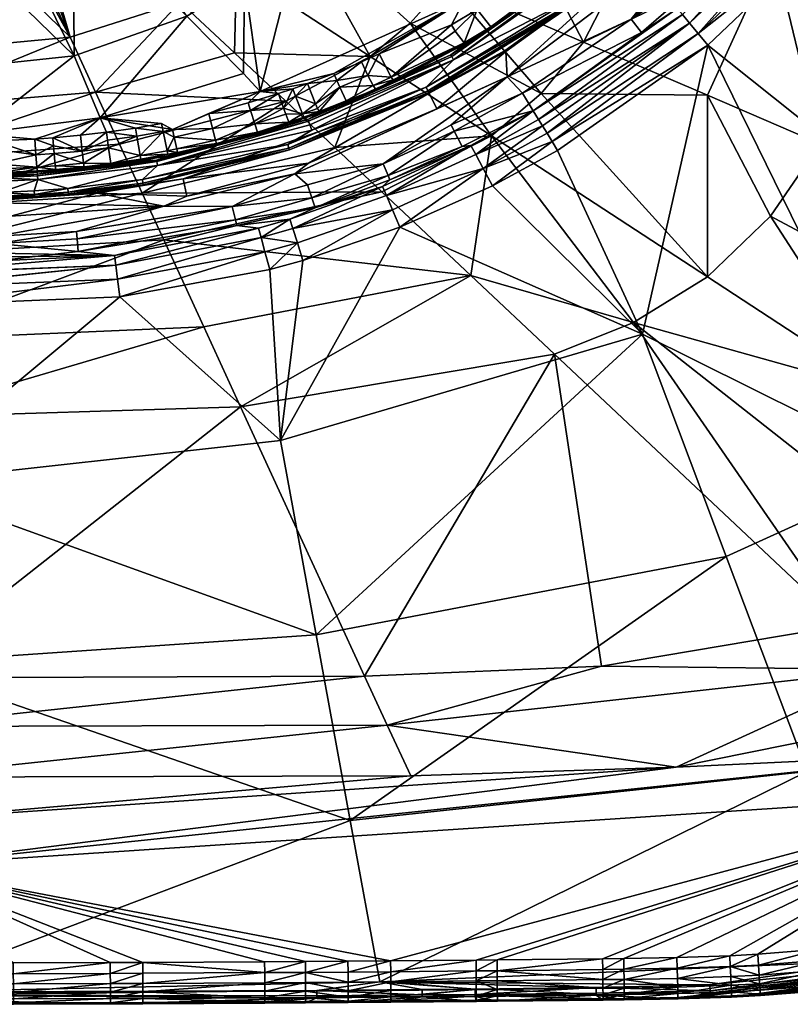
# Model space of a CAD drawing. Header units: centimetres. Extents: x -21 to 34.8, y -24.7 to 21.
# Tile 14 of 30: x 9 to 22.3, y -24.7 to -7.7. Entities that reach past the tile are written whole.
import ezdxf

# ---------------------------------------------------------------- set-up
doc = ezdxf.new("R2010")
doc.units = ezdxf.units.CM
doc.layers.get('0').update_dxf_attribs({"true_color": 0x5890e1})

msp = doc.modelspace()

# ---------------------------------------------------------------- meshes
at = {"color": 133, "true_color": 0x57e1c6}
mesh = msp.add_polyface(dxfattribs=at)
corners = [(19.914, -5.921, 26.567), (17.904, -7.376, 27.851), (18.655, -6.831, 28.004), (14.672, -4.791, 27.224), (18.702, -3.489, 28.224), (16.705, -7.392, 28.041), (16.465, -8.352, 26.572), (16.511, -8.436, 26.298), (19.974, -5.989, 26.3), (18.514, -7.403, 26.095), (17.856, -7.34, 27.97), (18.458, -6.661, 28.298), (19.831, -6.019, 30.2), (17.827, -3.415, 29.144), (17.329, -5.408, 29.13), (19.571, -7.734, 25.299), (17.434, -8.729, 25.285), (20.854, -6.137, 25.285), (19.842, -6.501, 25.66), (17.4, -8.277, 25.66), (18.57, -7.48, 25.838), (18.979, -5.735, 28.518), (17.647, -7.095, 28.19), (16.918, -7.569, 28.065), (18.75, -8.129, 30.186), (18.795, -6.397, 28.378), (19.29, -5.985, 28.507), (19.447, -6.112, 28.333), (14.472, -4.711, 28.364), (16.38, -7.111, 29.118), (18.999, -6.561, 28.084), (18.624, -6.202, 28.43), (20.785, -5.578, 25.976), (18.552, -7.455, 25.973), (19.932, -5.941, 26.427), (17.154, -7.866, 27.725), (20.741, -5.533, 26.096), (19.855, -6.517, 25.56), (19.504, -6.14, 28.214), (19.577, -5.376, 28.694)]
mesh.append_faces([[corners[k] for k in face] for face in [(0, 1, 2), (3, 4, 5), (6, 1, 0), (7, 8, 9), (10, 11, 2), (12, 13, 14), (15, 16, 17), (18, 19, 20), (4, 21, 5), (22, 10, 23), (24, 12, 14), (25, 26, 27), (28, 29, 14), (14, 29, 24), (30, 25, 27), (5, 21, 11), (25, 31, 26), (32, 20, 33), (22, 23, 5), (2, 1, 10), (34, 8, 7), (35, 10, 1), (26, 31, 21), (31, 11, 21), (33, 9, 36), (37, 19, 18), (27, 38, 30), (34, 6, 0), (26, 21, 39), (5, 11, 22), (11, 10, 22), (30, 2, 11), (30, 0, 2), (11, 25, 30), (31, 25, 11)]], dxfattribs={"color": 133})
mesh = msp.add_polyface(dxfattribs=at)
corners = [(20.402, -3.601, 30.218), (19.831, -6.019, 30.2), (22.021, -6.554, 31.51), (20.026, -5.705, 28.222), (21.877, -3.892, 26.566), (19.914, -5.921, 26.567), (20.854, -6.137, 25.285), (17.434, -8.729, 25.285), (19.855, -6.517, 25.56), (19.571, -7.734, 25.299), (21.314, -6.226, 25.299), (21.392, -6.306, 25.34), (21.514, -4.01, 29.05), (19.988, -5.706, 28.352), (19.764, -5.56, 28.645), (18.75, -8.129, 30.186), (20.883, -9.046, 31.5), (17.973, -9.461, 25.912), (20.451, -7.658, 25.85), (20.573, -7.804, 26.066), (19.974, -5.989, 26.3), (20.741, -5.533, 26.096), (18.514, -7.403, 26.095), (19.842, -6.501, 25.66), (18.57, -7.48, 25.838), (20.806, -5.599, 25.843), (21.517, -6.435, 25.493), (19.749, -7.965, 25.494), (21.979, -4.369, 25.66), (21.011, -3.659, 29.23), (19.577, -5.376, 28.694), (18.979, -5.735, 28.518), (19.541, -6.141, 28.084), (20.361, -7.551, 25.598), (20.722, -7.982, 26.236), (18.121, -9.699, 26.185), (19.504, -6.14, 28.214), (19.447, -6.112, 28.333), (19.932, -5.941, 26.427), (21.898, -3.909, 26.427), (20.785, -5.578, 25.976), (17.88, -9.312, 25.604), (19.29, -5.985, 28.507), (18.999, -6.561, 28.084), (18.552, -7.455, 25.973)]
mesh.append_faces([[corners[k] for k in face] for face in [(0, 1, 2), (3, 4, 5), (6, 7, 8), (9, 10, 11), (12, 13, 14), (15, 16, 2), (17, 18, 19), (20, 21, 22), (23, 24, 25), (26, 27, 9), (28, 23, 25), (2, 1, 15), (29, 30, 31), (10, 9, 6), (32, 3, 5), (26, 33, 27), (34, 35, 19), (13, 36, 37), (37, 14, 13), (9, 11, 26), (20, 38, 39), (40, 25, 24), (41, 33, 18), (14, 37, 42), (29, 14, 30), (28, 8, 23), (32, 5, 43), (38, 5, 4), (21, 40, 44), (42, 30, 14), (12, 3, 13), (3, 32, 13), (13, 32, 36), (32, 43, 36)]], dxfattribs={"color": 133})
mesh = msp.add_polyface(dxfattribs=at)
corners = [(22.442, -5.768, 25.849), (22.58, -5.898, 26.065), (20.573, -7.804, 26.066), (22.341, -5.674, 25.598), (22.103, -5.415, 25.299), (23, -4.702, 25.407), (21.979, -4.369, 25.66), (22.212, -4.568, 25.297), (19.855, -6.517, 25.56), (19.974, -5.989, 26.3), (21.947, -3.95, 26.3), (20.741, -5.533, 26.096), (23.849, -4.352, 26.067), (20.854, -6.137, 25.285), (22.016, -5.336, 25.285), (22.686, -4.151, 25.285), (22.824, -9.88, 32.982), (22.021, -6.554, 31.51), (20.883, -9.046, 31.5), (20.451, -7.658, 25.85), (23.949, -7.025, 32.982), (24.495, -3.896, 32.982), (22.609, -3.805, 31.545), (23.063, -4.753, 25.496), (23.603, -4.158, 25.604), (24.028, -4.49, 26.24), (20.361, -7.551, 25.598), (21.517, -6.435, 25.493), (21.392, -6.306, 25.34), (20.722, -7.982, 26.236), (23.704, -4.239, 25.848), (22.749, -6.055, 26.236), (21.314, -6.226, 25.299), (24.232, -4.646, 26.362), (22.941, -6.233, 26.352), (20.891, -8.184, 26.351)]
mesh.append_faces([[corners[k] for k in face] for face in [(0, 1, 2), (3, 4, 5), (6, 7, 8), (9, 10, 11), (0, 12, 1), (7, 13, 8), (14, 15, 5), (16, 17, 18), (2, 19, 0), (20, 21, 22), (17, 20, 22), (16, 20, 17), (3, 23, 24), (25, 1, 12), (13, 15, 14), (3, 26, 27), (28, 4, 3), (15, 13, 7), (29, 2, 1), (3, 30, 0), (3, 0, 26), (3, 27, 28), (30, 12, 0), (1, 31, 29), (25, 31, 1), (26, 0, 19), (5, 23, 3), (32, 13, 14), (4, 28, 32), (25, 33, 31), (29, 34, 35), (31, 33, 34), (29, 31, 34), (14, 5, 4), (14, 4, 32)]], dxfattribs={"color": 133})
mesh = msp.add_polyface(dxfattribs=at)
corners = [(11.914, -7.682, 27.236), (10.298, -5.19, 26.732), (12.91, -7.071, 27.229), (15.073, -8.38, 29.12), (12.733, -8.316, 28.703), (13.619, -9.15, 29.13), (12.889, -8.673, 27.612), (10.342, -8.991, 28.717), (11.801, -7.44, 28.364), (9.194, -5.614, 27.86), (9.906, -8.046, 28.364), (14.133, -9.191, 27.682), (13.996, -8.843, 27.809), (14.5, -8.792, 27.822), (10.419, -9.432, 27.649), (13.18, -8.979, 27.752), (12.974, -9.179, 27.775), (12.292, -9.361, 27.762), (14.449, -8.669, 27.831), (12.771, -6.877, 28.364), (9.802, -4.854, 27.8), (9.954, -5.739, 26.764), (9.971, -8.365, 27.252), (13.907, -9.367, 27.57), (13.789, -9.06, 27.791), (13.013, -9.309, 27.769), (13.905, -6.114, 27.226), (13.733, -5.974, 28.364), (13.496, -9.017, 27.79), (13.582, -9.266, 27.74), (13.743, -8.934, 27.798), (14.168, -9.272, 27.58), (14.55, -8.909, 27.779)]
mesh.append_faces([[corners[k] for k in face] for face in [(0, 1, 2), (3, 4, 5), (0, 2, 6), (5, 4, 7), (8, 9, 10), (11, 12, 13), (0, 6, 14), (15, 16, 17), (15, 18, 12), (19, 4, 3), (20, 8, 19), (21, 0, 22), (22, 0, 14), (8, 10, 7), (11, 23, 24), (19, 8, 4), (8, 7, 4), (24, 12, 11), (17, 16, 25), (2, 26, 15), (27, 19, 3), (28, 29, 25), (29, 24, 23), (30, 24, 29), (11, 31, 23), (31, 11, 32), (24, 30, 12), (15, 12, 30), (15, 14, 6), (2, 15, 6), (15, 30, 28), (29, 28, 30), (15, 28, 16), (25, 16, 28)]], dxfattribs={"color": 133})
mesh = msp.add_polyface(dxfattribs=at)
corners = [(8.794, -6.013, 27.892), (8.034, -6.229, 27.874), (9.906, -8.046, 28.364), (6.901, -8.693, 27.264), (9.971, -8.365, 27.252), (8.254, -9.708, 27.673), (8.145, -6.589, 26.718), (9.027, -6.43, 26.788), (8.793, -6.021, 26.469), (7.877, -6.382, 26.469), (6.901, -6.845, 26.763), (6.901, -6.504, 26.469), (7.581, -6.727, 26.724), (6.901, -8.327, 28.364), (10.419, -9.432, 27.649), (6.901, -6.483, 27.897), (7.528, -6.434, 27.896), (7.211, -6.374, 26.303), (6.901, -6.343, 26.117), (7.998, -6.226, 26.303), (6.901, -6.367, 26.303), (9.954, -5.739, 26.764), (6.901, -9.272, 28.732), (10.342, -8.991, 28.717), (7.963, -6.007, 27.737), (7.216, -6.427, 26.396), (8.013, -6.277, 26.396), (6.901, -6.42, 26.396), (9.194, -5.614, 27.86), (9.052, -5.714, 27.861), (6.901, -6.399, 26.359), (8.922, -5.942, 27.891)]
mesh.append_faces([[corners[k] for k in face] for face in [(0, 1, 2), (3, 4, 5), (4, 6, 7), (7, 6, 8), (6, 9, 8), (10, 11, 12), (1, 13, 2), (4, 14, 5), (11, 9, 12), (4, 3, 6), (10, 12, 3), (15, 13, 16), (17, 18, 19), (17, 20, 18), (21, 4, 7), (2, 22, 23), (15, 1, 24), (13, 22, 2), (9, 25, 26), (9, 26, 8), (9, 11, 25), (25, 11, 27), (12, 9, 6), (3, 12, 6), (2, 28, 29), (25, 27, 30), (26, 25, 17), (31, 2, 29), (17, 19, 26), (16, 1, 15), (16, 13, 1), (0, 2, 31)]], dxfattribs={"color": 133})
mesh.append_faces([[corners[k] for k in face] for face in [(20, 17, 25), (25, 30, 20)]], dxfattribs={"vtx2": -1, "color": 133})
mesh = msp.add_polyface(dxfattribs=at)
corners = [(13.905, -6.114, 27.226), (16.705, -7.392, 28.041), (13.18, -8.979, 27.752), (16.465, -8.352, 26.572), (14.001, -9.463, 26.573), (15.172, -8.947, 27.377), (15.436, -8.735, 27.654), (15.225, -8.332, 27.885), (16.471, -7.834, 28.002), (15.123, -8.879, 27.63), (14.662, -9.14, 27.479), (14.55, -8.909, 27.779), (16.035, -8.909, 26.093), (14.068, -9.649, 26.193), (16.511, -8.436, 26.298), (14.449, -8.669, 27.831), (14.193, -9.325, 27.457), (14.168, -9.272, 27.58), (15.764, -7.807, 29.117), (16.38, -7.111, 29.118), (13.733, -5.974, 28.364), (14.011, -9.49, 26.428), (16.479, -8.377, 26.428), (14.5, -8.792, 27.822), (13.996, -8.843, 27.809), (15.032, -8.704, 27.808), (14.922, -8.469, 27.862), (14.466, -9.946, 29.635), (15.073, -8.38, 29.12), (13.619, -9.15, 29.13), (14.034, -9.554, 26.298), (16.065, -8.969, 25.97), (13.673, -9.959, 25.969), (15.468, -8.783, 27.533), (14.133, -9.191, 27.682), (14.206, -9.346, 27.324), (15.488, -8.801, 27.401)]
mesh.append_faces([[corners[k] for k in face] for face in [(0, 1, 2), (3, 4, 5), (6, 7, 8), (9, 10, 11), (5, 4, 10), (12, 13, 14), (2, 1, 15), (16, 17, 11), (18, 19, 20), (21, 4, 22), (21, 22, 14), (15, 23, 24), (7, 6, 25), (5, 10, 9), (11, 25, 9), (23, 26, 25), (27, 28, 29), (20, 28, 18), (14, 30, 21), (12, 31, 32), (11, 10, 16), (5, 9, 33), (3, 22, 4), (25, 11, 23), (23, 11, 34), (10, 35, 16), (13, 30, 14), (9, 25, 6), (9, 6, 33), (25, 26, 7), (7, 26, 1), (5, 33, 36), (36, 3, 5), (26, 23, 15), (15, 1, 26)]], dxfattribs={"color": 133})
mesh = msp.add_polyface(dxfattribs=at)
corners = [(19.855, -6.517, 25.56), (17.434, -8.729, 25.285), (17.411, -8.294, 25.56), (16.511, -8.436, 26.298), (18.514, -7.403, 26.095), (16.035, -8.909, 26.093), (18.019, -9.014, 30.187), (18.75, -8.129, 30.186), (16.38, -7.111, 29.118), (15.488, -8.801, 27.401), (16.718, -8.154, 27.53), (16.465, -8.352, 26.572), (16.538, -7.94, 27.957), (16.693, -8.141, 27.661), (15.436, -8.735, 27.654), (17.4, -8.277, 25.66), (16.079, -8.997, 25.832), (18.57, -7.48, 25.838), (15.764, -7.807, 29.117), (16.479, -8.377, 26.428), (19.932, -5.941, 26.427), (19.571, -7.734, 25.299), (19.749, -7.965, 25.494), (17.699, -9.011, 25.299), (15.468, -8.783, 27.533), (18.552, -7.455, 25.973), (15.225, -8.332, 27.885), (16.705, -7.392, 28.041), (16.471, -7.834, 28.002), (17.856, -7.34, 27.97), (17.154, -7.866, 27.725), (16.918, -7.569, 28.065), (20.361, -7.551, 25.598), (17.88, -9.312, 25.604), (17.181, -7.878, 27.595), (17.904, -7.376, 27.851), (15.073, -8.38, 29.12), (17.165, -9.745, 30.194), (16.065, -8.969, 25.97), (16.087, -9.01, 25.66)]
mesh.append_faces([[corners[k] for k in face] for face in [(0, 1, 2), (3, 4, 5), (6, 7, 8), (9, 10, 11), (12, 13, 14), (15, 16, 17), (8, 18, 6), (3, 19, 20), (21, 22, 23), (23, 1, 21), (13, 24, 14), (25, 17, 16), (26, 27, 28), (29, 30, 31), (32, 33, 22), (10, 34, 11), (31, 30, 13), (28, 12, 14), (13, 12, 31), (34, 35, 11), (18, 36, 37), (25, 38, 5), (5, 4, 25), (24, 13, 9), (20, 19, 11), (0, 2, 15), (2, 39, 15), (28, 27, 31), (12, 28, 31), (16, 38, 25), (35, 34, 30), (34, 10, 30), (13, 10, 9), (30, 10, 13)]], dxfattribs={"color": 133})
mesh = msp.add_polyface(dxfattribs=at)
corners = [(22.941, -6.233, 26.352), (27.225, -13.232, 29.452), (20.891, -8.184, 26.351), (24.479, -15.503, 29.444), (21.207, -16.992, 29.476), (19.764, -13.158, 27.652), (26.769, -6.853, 27.676), (23.213, -18.175, 38.114), (19.608, -12.961, 32.982), (18.25, -13.506, 32.982), (23.94, -14.168, 35.665), (25.074, -12.787, 35.665), (21.97, -11.127, 32.982), (28.647, -12.381, 38.114), (25.896, -11.199, 35.671), (17.699, -9.011, 25.299), (19.749, -7.965, 25.494), (17.88, -9.312, 25.604), (20.883, -9.046, 31.5), (18.75, -8.129, 30.186), (18.019, -9.014, 30.187), (20.882, -12.172, 32.982), (26.884, -7.741, 35.692), (23.949, -7.025, 32.982), (18.302, -9.995, 26.364), (22.824, -9.88, 32.982), (29.414, -16.921, 31.581), (26.746, -16, 38.114), (17.973, -9.461, 25.912), (20.451, -7.658, 25.85), (18.208, -9.841, 26.287), (18.121, -9.699, 26.185), (20.722, -7.982, 26.236), (17.165, -9.745, 30.194), (25.154, -17.323, 38.114), (27.89, -14.293, 38.114), (16.807, -12.149, 31.525), (20.573, -7.804, 26.066), (18.042, -9.571, 26.059), (17.18, -10.606, 26.371)]
mesh.append_faces([[corners[k] for k in face] for face in [(0, 1, 2), (3, 4, 5), (0, 6, 1), (7, 8, 9), (10, 11, 12), (13, 14, 11), (15, 16, 17), (18, 19, 20), (20, 21, 18), (22, 23, 14), (2, 3, 5), (2, 1, 3), (2, 5, 24), (11, 25, 12), (3, 1, 26), (10, 27, 11), (28, 17, 29), (30, 31, 32), (14, 23, 25), (14, 25, 11), (8, 21, 33), (8, 34, 10), (25, 18, 12), (18, 21, 12), (11, 27, 35), (21, 8, 10), (21, 10, 12), (9, 8, 36), (21, 20, 33), (28, 37, 38), (5, 39, 24), (37, 31, 38), (30, 32, 2), (30, 2, 24), (30, 24, 39)]], dxfattribs={"color": 133})
mesh = msp.add_polyface(dxfattribs=at)
corners = [(14.141, -18.338, 29.568), (13.526, -14.994, 27.721), (19.764, -13.158, 27.652), (16.521, -9.663, 25.299), (17.88, -9.312, 25.604), (16.655, -9.926, 25.501), (16.891, -10.064, 25.918), (15.352, -10.774, 25.927), (16.808, -9.912, 25.608), (19.608, -12.961, 32.982), (17.165, -9.745, 30.194), (16.807, -12.149, 31.525), (15.583, -11.32, 26.381), (17.18, -10.606, 26.371), (17.021, -10.306, 26.19), (17.4, -8.277, 25.66), (16.087, -9.01, 25.66), (16.079, -8.997, 25.832), (16.224, -9.282, 25.297), (17.411, -8.294, 25.56), (15.276, -10.709, 30.21), (16.467, -9.556, 25.285), (15.298, -10.229, 25.3), (17.434, -8.729, 25.285), (15.284, -10.617, 25.613), (15.381, -10.427, 25.413), (15.456, -11.017, 26.197), (18.25, -13.506, 32.982), (12.842, -14.414, 32.982), (18.019, -9.014, 30.187), (15.764, -7.807, 29.117), (18.208, -9.841, 26.287), (18.121, -9.699, 26.185), (17.973, -9.461, 25.912), (18.042, -9.571, 26.059), (13.775, -10.4, 25.285), (17.699, -9.011, 25.299), (15.412, -10.502, 25.504)]
mesh.append_faces([[corners[k] for k in face] for face in [(0, 1, 2), (3, 4, 5), (6, 7, 8), (9, 10, 11), (12, 13, 2), (12, 2, 1), (8, 4, 6), (7, 6, 14), (15, 16, 17), (18, 16, 19), (10, 20, 11), (21, 22, 23), (7, 24, 8), (25, 3, 5), (14, 26, 7), (27, 11, 28), (10, 29, 30), (31, 14, 32), (13, 12, 14), (4, 33, 6), (14, 6, 34), (19, 23, 18), (35, 18, 23), (36, 4, 3), (21, 23, 36), (5, 37, 25), (6, 33, 34), (14, 12, 26), (31, 13, 14), (14, 34, 32), (24, 37, 8), (21, 36, 3), (22, 21, 3), (37, 5, 8), (5, 4, 8)]], dxfattribs={"color": 133})
mesh = msp.add_polyface(dxfattribs=at)
corners = [(11.853, -10.483, 25.66), (16.087, -9.01, 25.66), (14.009, -10.217, 25.297), (15.298, -10.229, 25.3), (15.381, -10.427, 25.413), (14.067, -10.813, 25.344), (15.276, -10.709, 30.21), (14.466, -9.946, 29.635), (11.145, -10.734, 29.658), (14.068, -9.649, 26.193), (16.035, -8.909, 26.093), (13.653, -9.895, 26.093), (12.694, -10.96, 25.285), (13.775, -10.4, 25.285), (13.992, -10.588, 25.285), (17.165, -9.745, 30.194), (15.073, -8.38, 29.12), (13.683, -9.988, 25.831), (16.079, -8.997, 25.832), (17.434, -8.729, 25.285), (16.224, -9.282, 25.297), (14.124, -10.986, 25.507), (16.521, -9.663, 25.299), (14.193, -9.325, 27.457), (13.93, -9.421, 27.448), (13.907, -9.367, 27.57), (13.943, -9.443, 27.314), (14.001, -9.463, 26.573), (13.686, -9.532, 27.305), (13.673, -9.959, 25.969), (16.065, -8.969, 25.97), (14.168, -9.272, 27.58), (13.674, -9.51, 27.439), (13.62, -9.372, 27.665), (13.582, -9.266, 27.74), (15.412, -10.502, 25.504), (14.662, -9.14, 27.479), (14.206, -9.346, 27.324), (15.284, -10.617, 25.613), (13.143, -9.706, 27.291)]
mesh.append_faces([[corners[k] for k in face] for face in [(0, 1, 2), (3, 4, 5), (6, 7, 8), (9, 10, 11), (12, 13, 14), (7, 15, 16), (7, 6, 15), (1, 17, 18), (3, 13, 19), (2, 1, 20), (1, 0, 17), (4, 21, 5), (4, 3, 22), (23, 24, 25), (26, 27, 28), (29, 30, 17), (25, 31, 23), (32, 33, 25), (25, 33, 34), (28, 24, 26), (21, 4, 35), (13, 2, 20), (36, 27, 37), (29, 11, 10), (24, 23, 26), (30, 18, 17), (38, 21, 35), (28, 27, 39), (28, 39, 32), (14, 13, 3), (14, 3, 5), (37, 27, 26), (23, 37, 26), (32, 25, 24), (28, 32, 24)]], dxfattribs={"color": 133})
mesh = msp.add_polyface(dxfattribs=at)
corners = [(11.051, -9.749, 27.742), (11.109, -10.085, 27.524), (10.566, -9.953, 27.697), (10.342, -8.991, 28.717), (10.754, -9.886, 29.15), (13.619, -9.15, 29.13), (11.853, -10.483, 25.66), (10.37, -10.712, 25.66), (11.163, -10.591, 25.836), (11.913, -10.783, 25.297), (10.372, -10.732, 25.56), (11.126, -10.17, 27.262), (11.593, -10.087, 27.268), (11.394, -10.161, 26.571), (9.867, -10.65, 26.095), (11.412, -10.254, 26.299), (11.149, -10.496, 26.094), (13.18, -8.979, 27.752), (11.67, -9.638, 27.749), (10.419, -9.432, 27.649), (11.587, -10.062, 27.404), (11.121, -10.145, 27.399), (11.697, -9.767, 27.708), (11.574, -10.002, 27.528), (11.507, -9.67, 27.747), (11.481, -9.535, 27.751), (11.145, -10.734, 29.658), (11.761, -10.053, 27.27), (12.427, -9.876, 27.414), (12.41, -9.818, 27.538), (11.741, -9.969, 27.53), (10.53, -9.684, 27.739), (11.029, -9.613, 27.745), (12.358, -9.619, 27.716), (10.611, -10.247, 27.256), (10.606, -10.221, 27.394), (11.754, -10.029, 27.406)]
mesh.append_faces([[corners[k] for k in face] for face in [(0, 1, 2), (3, 4, 5), (6, 7, 8), (6, 9, 10), (11, 12, 13), (14, 15, 16), (17, 18, 19), (20, 21, 1), (22, 23, 24), (18, 25, 19), (5, 4, 26), (27, 28, 13), (29, 30, 22), (31, 32, 0), (20, 11, 21), (18, 24, 25), (24, 18, 22), (24, 23, 1), (1, 23, 20), (12, 11, 20), (33, 22, 18), (11, 34, 21), (11, 13, 34), (6, 10, 7), (24, 0, 32), (1, 0, 24), (1, 21, 35), (23, 30, 36), (23, 22, 30), (12, 20, 36), (36, 20, 23), (12, 36, 27), (27, 13, 12), (19, 25, 32), (32, 25, 24)]], dxfattribs={"color": 133})
mesh = msp.add_polyface(dxfattribs=at)
corners = [(11.853, -10.483, 25.66), (14.009, -10.217, 25.297), (11.913, -10.783, 25.297), (13.143, -9.706, 27.291), (14.001, -9.463, 26.573), (12.427, -9.876, 27.414), (12.41, -9.818, 27.538), (12.358, -9.619, 27.716), (13.085, -9.541, 27.652), (13.013, -9.309, 27.769), (11.149, -10.496, 26.094), (11.412, -10.254, 26.299), (13.653, -9.895, 26.093), (14.068, -9.649, 26.193), (11.394, -10.161, 26.571), (13.133, -9.682, 27.426), (11.163, -10.591, 25.836), (13.683, -9.988, 25.831), (11.4, -10.188, 26.428), (14.011, -9.49, 26.428), (13.673, -9.959, 25.969), (11.159, -10.56, 25.972), (12.292, -9.361, 27.762), (11.145, -10.734, 29.658), (14.466, -9.946, 29.635), (13.619, -9.15, 29.13), (13.775, -10.4, 25.285), (11.521, -10.957, 25.285), (11.754, -10.029, 27.406), (11.741, -9.969, 27.53), (13.582, -9.266, 27.74), (14.034, -9.554, 26.298), (11.761, -10.053, 27.27), (13.18, -8.979, 27.752), (11.67, -9.638, 27.749), (11.697, -9.767, 27.708), (13.62, -9.372, 27.665), (13.674, -9.51, 27.439)]
mesh.append_faces([[corners[k] for k in face] for face in [(0, 1, 2), (3, 4, 5), (6, 7, 8), (9, 8, 7), (10, 11, 12), (11, 13, 12), (5, 4, 14), (8, 15, 6), (0, 16, 17), (18, 4, 19), (5, 6, 15), (20, 17, 21), (7, 22, 9), (11, 18, 19), (23, 24, 25), (26, 27, 2), (3, 5, 15), (5, 28, 29), (29, 6, 5), (26, 2, 1), (30, 8, 9), (19, 31, 11), (18, 14, 4), (20, 21, 10), (10, 12, 20), (28, 5, 32), (33, 22, 34), (34, 22, 7), (35, 7, 6), (16, 21, 17), (11, 31, 13), (8, 36, 37), (8, 30, 36), (37, 3, 15), (37, 15, 8)]], dxfattribs={"color": 133})
mesh = msp.add_polyface(dxfattribs=at)
corners = [(8.62, -10.381, 27.371), (8.616, -10.319, 27.497), (9.328, -10.284, 27.505), (8.706, -10.718, 26.096), (7.959, -10.548, 26.3), (8.655, -10.532, 26.3), (6.901, -9.272, 28.732), (6.901, -10.163, 29.173), (10.342, -8.991, 28.717), (9.312, -10.072, 27.683), (8.601, -9.973, 27.714), (8.596, -9.833, 27.715), (7.575, -10.244, 27.591), (8.218, -10.117, 27.671), (8.227, -10.392, 27.367), (8.612, -10.225, 27.601), (8.652, -10.441, 26.567), (8.622, -10.407, 27.233), (9.337, -10.372, 27.241), (7.931, -10.799, 25.976), (8.318, -10.729, 26.096), (8.215, -9.983, 27.71), (8.653, -10.468, 26.427), (6.901, -11.004, 29.682), (10.754, -9.886, 29.15), (9.342, -10.406, 26.568), (9.334, -10.346, 27.379), (7.579, -10.427, 27.222), (8.23, -10.418, 27.228), (7.958, -10.484, 26.427), (7.958, -10.458, 26.566), (8.254, -9.708, 27.673), (9.294, -9.8, 27.723), (7.572, -9.852, 27.704), (8.212, -9.844, 27.71), (7.574, -10.125, 27.665), (8.319, -10.793, 25.976)]
mesh.append_faces([[corners[k] for k in face] for face in [(0, 1, 2), (3, 4, 5), (6, 7, 8), (9, 10, 11), (12, 13, 14), (9, 15, 10), (1, 14, 13), (16, 17, 18), (19, 4, 20), (15, 13, 21), (22, 5, 4), (7, 23, 24), (16, 25, 22), (26, 17, 0), (13, 15, 1), (1, 15, 2), (27, 14, 28), (29, 30, 16), (16, 30, 28), (11, 31, 32), (33, 31, 34), (10, 21, 34), (21, 10, 15), (4, 29, 22), (29, 16, 22), (21, 13, 35), (14, 0, 28), (14, 1, 0), (36, 20, 3), (20, 4, 3), (16, 28, 17), (0, 17, 28), (31, 11, 34), (34, 11, 10)]], dxfattribs={"color": 133})
mesh = msp.add_polyface(dxfattribs=at)
corners = [(9.659, -10.348, 27.245), (10.148, -10.302, 27.251), (9.342, -10.406, 26.568), (9.287, -10.692, 26.096), (8.706, -10.718, 26.096), (9.349, -10.498, 26.3), (8.612, -10.225, 27.601), (9.312, -10.072, 27.683), (9.328, -10.284, 27.505), (10.342, -8.991, 28.717), (6.901, -10.163, 29.173), (10.754, -9.886, 29.15), (8.864, -10.821, 25.66), (9.874, -10.744, 25.839), (10.37, -10.712, 25.66), (9.334, -10.346, 27.379), (8.62, -10.381, 27.371), (9.29, -10.755, 25.975), (8.708, -10.782, 25.975), (6.901, -11.004, 29.682), (11.145, -10.734, 29.658), (10.111, -10.006, 27.692), (9.63, -10.05, 27.686), (9.619, -9.917, 27.726), (8.652, -10.441, 26.567), (9.337, -10.372, 27.241), (8.653, -10.468, 26.427), (9.344, -10.433, 26.427), (8.596, -9.833, 27.715), (9.294, -9.8, 27.723), (8.254, -9.708, 27.673), (10.419, -9.432, 27.649), (9.608, -9.779, 27.727), (8.622, -10.407, 27.233), (9.292, -10.785, 25.841), (9.872, -10.714, 25.974), (9.867, -10.65, 26.095), (8.655, -10.532, 26.3), (9.656, -10.322, 27.383), (9.649, -10.26, 27.508)]
mesh.append_faces([[corners[k] for k in face] for face in [(0, 1, 2), (3, 4, 5), (6, 7, 8), (9, 10, 11), (12, 13, 14), (8, 15, 16), (17, 18, 4), (11, 19, 20), (21, 22, 23), (4, 3, 17), (24, 25, 2), (26, 27, 5), (28, 29, 7), (29, 30, 31), (21, 23, 32), (23, 7, 29), (25, 33, 15), (13, 34, 17), (26, 2, 27), (35, 13, 17), (36, 35, 17), (5, 4, 37), (5, 37, 26), (32, 29, 31), (29, 32, 23), (36, 3, 5), (17, 3, 36), (25, 0, 2), (0, 25, 38), (8, 39, 38), (22, 39, 8), (38, 25, 15), (38, 15, 8), (8, 7, 22), (23, 22, 7)]], dxfattribs={"color": 133})
mesh = msp.add_polyface(dxfattribs=at)
corners = [(9.342, -10.406, 26.568), (10.148, -10.302, 27.251), (11.394, -10.161, 26.571), (9.867, -10.65, 26.095), (9.349, -10.498, 26.3), (11.412, -10.254, 26.299), (10.606, -10.221, 27.394), (10.566, -9.953, 27.697), (11.109, -10.085, 27.524), (9.608, -9.779, 27.727), (10.082, -9.736, 27.733), (10.111, -10.006, 27.692), (10.37, -10.712, 25.66), (9.874, -10.744, 25.839), (11.163, -10.591, 25.836), (11.051, -9.749, 27.742), (10.549, -9.821, 27.737), (10.53, -9.684, 27.739), (10.136, -10.215, 27.514), (10.144, -10.277, 27.388), (9.656, -10.322, 27.383), (9.649, -10.26, 27.508), (9.344, -10.433, 26.427), (11.4, -10.188, 26.428), (10.419, -9.432, 27.649), (9.63, -10.05, 27.686), (9.872, -10.714, 25.974), (11.149, -10.496, 26.094), (11.029, -9.613, 27.745), (9.659, -10.348, 27.245), (11.159, -10.56, 25.972), (11.121, -10.145, 27.399), (10.611, -10.247, 27.256)]
mesh.append_faces([[corners[k] for k in face] for face in [(0, 1, 2), (3, 4, 5), (6, 7, 8), (9, 10, 11), (12, 13, 14), (15, 16, 17), (18, 7, 6), (19, 20, 21), (4, 22, 23), (9, 24, 10), (23, 5, 4), (25, 11, 18), (26, 3, 27), (24, 28, 17), (29, 19, 1), (18, 11, 7), (7, 16, 15), (23, 22, 2), (27, 30, 26), (29, 20, 19), (21, 18, 19), (18, 21, 25), (26, 14, 13), (0, 2, 22), (16, 7, 11), (17, 16, 11), (26, 30, 14), (6, 19, 18), (19, 6, 1), (31, 32, 6), (2, 1, 32), (6, 32, 1), (11, 10, 17), (10, 24, 17)]], dxfattribs={"color": 133})
mesh = msp.add_polyface(dxfattribs=at)
corners = [(10.015, -11.395, 25.285), (11.521, -10.957, 25.285), (12.694, -10.96, 25.285), (13.775, -10.4, 25.285), (13.691, -11.182, 25.618), (15.284, -10.617, 25.613), (13.743, -11.342, 25.935), (11.516, -11.538, 30.23), (12.206, -13.034, 31.535), (16.807, -12.149, 31.525), (10.691, -11.971, 25.944), (13.147, -11.337, 25.62), (13.193, -11.497, 25.937), (10.721, -12.215, 26.209), (15.352, -10.774, 25.927), (12.751, -11.191, 25.345), (10.026, -11.518, 25.3), (15.276, -10.709, 30.21), (10.045, -11.735, 25.418), (12.775, -11.29, 25.416), (10.67, -11.808, 25.625), (14.067, -10.813, 25.344), (14.124, -10.986, 25.507), (15.456, -11.017, 26.197), (13.819, -11.586, 26.202), (13.26, -11.741, 26.204), (11.145, -10.734, 29.658), (13.992, -10.588, 25.285), (11.913, -10.783, 25.297), (10.372, -10.732, 25.56), (13.344, -12.046, 26.391), (10.759, -12.519, 26.397), (13.914, -11.891, 26.389), (15.583, -11.32, 26.381)]
mesh.append_faces([[corners[k] for k in face] for face in [(0, 1, 2), (1, 3, 2), (4, 5, 6), (7, 8, 9), (10, 11, 12), (13, 10, 12), (6, 5, 14), (15, 16, 2), (9, 17, 7), (18, 19, 20), (11, 4, 12), (15, 21, 22), (23, 24, 6), (12, 25, 13), (26, 7, 17), (6, 14, 23), (10, 20, 11), (2, 21, 15), (2, 27, 21), (28, 1, 29), (30, 31, 25), (32, 24, 23), (22, 19, 15), (15, 19, 18), (32, 23, 33), (31, 13, 25), (12, 6, 24), (12, 4, 6), (4, 11, 19), (19, 11, 20), (24, 30, 25), (24, 25, 12), (32, 30, 24), (5, 4, 22), (22, 4, 19)]], dxfattribs={"color": 133})
mesh = msp.add_polyface(dxfattribs=at)
corners = [(9.29, -10.755, 25.975), (9.292, -10.785, 25.841), (8.708, -10.782, 25.975), (10.691, -11.971, 25.944), (10.721, -12.215, 26.209), (6.901, -12.371, 26.211), (8.641, -11.474, 25.285), (6.906, -10.862, 25.585), (11.521, -10.957, 25.285), (6.901, -13.265, 31.546), (11.516, -11.538, 30.23), (6.901, -11.799, 30.253), (10.026, -11.518, 25.3), (10.015, -11.395, 25.285), (12.694, -10.96, 25.285), (8.876, -11.127, 25.297), (10.372, -10.732, 25.56), (12.206, -13.034, 31.535), (8.645, -11.598, 25.3), (8.107, -10.842, 25.66), (8.864, -10.821, 25.66), (8.109, -10.972, 25.393), (10.045, -11.735, 25.418), (10.67, -11.808, 25.625), (8.654, -11.897, 25.514), (8.865, -10.842, 25.56), (11.145, -10.734, 29.658), (6.962, -11.733, 25.346), (8.111, -11.147, 25.297), (6.901, -12.123, 25.935), (7.782, -11.913, 25.514), (12.751, -11.191, 25.345), (9.874, -10.744, 25.839), (8.32, -10.822, 25.843), (6.901, -12.68, 26.4), (10.759, -12.519, 26.397), (10.37, -10.712, 25.66), (8.708, -10.811, 25.842), (8.319, -10.793, 25.976), (8.706, -10.718, 26.096)]
mesh.append_faces([[corners[k] for k in face] for face in [(0, 1, 2), (6, 7, 8), (9, 10, 11), (12, 13, 14), (8, 15, 16), (9, 17, 10), (12, 18, 13), (8, 7, 15), (19, 20, 21), (22, 23, 24), (15, 25, 16), (10, 26, 11), (24, 23, 27), (22, 24, 18), (25, 28, 21), (18, 24, 30), (22, 12, 31), (18, 12, 22), (1, 32, 20), (20, 19, 33), (34, 4, 35), (25, 20, 36), (21, 20, 25), (28, 25, 15), (16, 25, 36), (1, 20, 37), (37, 2, 1), (18, 6, 13), (13, 6, 8), (38, 37, 33), (20, 33, 37), (39, 2, 38), (38, 2, 37)]], dxfattribs={"color": 133})
mesh.append_faces([[corners[k] for k in face] for face in [(3, 4, 5), (29, 23, 3)]], dxfattribs={"vtx2": -1, "color": 133})
mesh = msp.add_polyface(dxfattribs=at)
corners = [(6.901, -12.371, 26.211), (6.901, -12.362, 26.201), (10.691, -11.971, 25.944), (6.962, -11.733, 25.346), (6.906, -10.862, 25.585), (7.126, -11.492, 25.285), (11.145, -10.734, 29.658), (6.901, -11.004, 29.682), (6.901, -11.799, 30.253), (6.901, -12.129, 25.946), (6.901, -12.123, 25.935), (7.126, -11.616, 25.3), (7.778, -11.49, 25.285), (8.641, -11.474, 25.285), (7.779, -11.614, 25.3), (7.782, -11.913, 25.514), (7.345, -11.834, 25.418), (7.344, -11.616, 25.3), (8.654, -11.897, 25.514), (8.645, -11.598, 25.3), (7.126, -11.834, 25.418), (7.344, -11.492, 25.285), (6.901, -11.743, 25.355), (6.901, -11.75, 25.361), (10.67, -11.808, 25.625), (6.901, -11.853, 25.526), (6.901, -11.722, 25.341), (6.901, -11.71, 25.34), (6.901, -10.867, 25.582), (10.721, -12.215, 26.209), (6.901, -12.68, 26.4), (6.901, -12.68, 26.4)]
mesh.append_faces([[corners[k] for k in face] for face in [(3, 4, 5), (6, 7, 8), (2, 1, 9), (11, 3, 5), (12, 4, 13), (14, 12, 13), (15, 16, 17), (18, 3, 15), (19, 15, 14), (13, 19, 14), (16, 20, 11), (3, 16, 15), (11, 17, 16), (21, 17, 11), (3, 22, 23), (16, 3, 20), (3, 11, 20), (21, 4, 12), (17, 21, 12), (17, 14, 15), (14, 17, 12), (5, 4, 21), (11, 5, 21), (22, 3, 25), (26, 3, 23), (27, 3, 26)]], dxfattribs={"color": 133})
mesh.append_faces([[corners[k] for k in face] for face in [(0, 1, 2), (2, 9, 10), (24, 10, 25), (25, 3, 24), (3, 27, 28), (28, 4, 3), (0, 29, 30), (30, 31, 0)]], dxfattribs={"vtx2": -1, "color": 133})
mesh = msp.add_polyface(dxfattribs=at)
corners = [(12.842, -14.414, 32.982), (6.901, -19.08, 38.114), (14.978, -19.048, 38.114), (14.73, -21.537, 31.668), (6.901, -24.495, 33.948), (6.901, -18.833, 29.712), (6.901, -15.727, 27.897), (13.526, -14.994, 27.721), (14.141, -18.338, 29.568), (15.241, -24.317, 33.796), (6.901, -12.68, 26.4), (6.901, -12.68, 26.4), (6.901, -12.68, 26.4), (6.901, -21.538, 39.7), (15.771, -20.769, 39.389), (6.901, -20.791, 39.347), (10.759, -12.519, 26.397), (18.25, -13.506, 32.982), (15.367, -19.893, 38.816), (6.901, -14.598, 32.982), (6.901, -22.321, 39.957), (20.342, -20.619, 39.451), (13.344, -12.046, 26.391), (15.583, -11.32, 26.381), (13.914, -11.891, 26.389), (6.901, -19.915, 38.79), (16.807, -12.149, 31.525), (12.206, -13.034, 31.535), (6.901, -13.265, 31.546), (6.901, -12.68, 26.4), (6.901, -12.68, 26.4), (11.155, -23.981, 40.166), (13.255, -23.969, 40.166), (8.925, -23.987, 40.166), (10.596, -23.983, 40.166), (13.956, -23.965, 40.166), (14.69, -23.959, 40.166), (6.901, -23.989, 40.166), (15.425, -23.953, 40.166), (6.901, -12.68, 26.4)]
mesh.append_faces([[corners[k] for k in face] for face in [(0, 1, 2), (3, 4, 5), (6, 7, 8), (9, 4, 3), (10, 11, 12), (13, 14, 15), (6, 10, 16), (17, 0, 2), (18, 15, 14), (19, 1, 0), (6, 16, 7), (6, 8, 5), (8, 3, 5), (20, 21, 13), (16, 22, 7), (23, 7, 24), (1, 25, 2), (26, 27, 0), (27, 19, 0), (21, 14, 13), (2, 25, 18), (25, 15, 18), (28, 19, 27), (10, 29, 30), (7, 22, 24), (20, 31, 32), (20, 33, 34), (20, 35, 36), (20, 37, 33), (20, 34, 31), (20, 36, 38), (20, 32, 35), (11, 10, 6), (39, 10, 12), (29, 10, 39)]], dxfattribs={"color": 133})
mesh = msp.add_polyface(dxfattribs=at)
corners = [(6.901, -22.321, 39.957), (15.425, -23.953, 40.166), (26.269, -21.05, 40.037), (23.213, -18.175, 38.114), (18.25, -13.506, 32.982), (19.06, -18.879, 38.114), (25.547, -20.37, 39.823), (20.342, -20.619, 39.451), (15.241, -24.317, 33.796), (22.599, -20.692, 31.599), (23.838, -23.947, 33.797), (24.842, -19.708, 39.467), (24.023, -18.937, 38.858), (19.764, -13.158, 27.652), (21.207, -16.992, 29.476), (14.141, -18.338, 29.568), (14.73, -21.537, 31.668), (21.752, -23.84, 40.166), (22.832, -23.754, 40.166), (15.367, -19.893, 38.816), (25.154, -17.323, 38.114), (19.608, -12.961, 32.982), (24.479, -15.503, 29.444), (21.763, -24.026, 40.141), (14.978, -19.048, 38.114), (25.981, -23.469, 33.799), (15.771, -20.769, 39.389), (22.869, -24.112, 40.068), (25.024, -23.772, 40.068), (24.986, -23.603, 40.141), (24.946, -23.421, 40.166), (22.851, -23.939, 40.141), (19.077, -23.917, 40.166), (17.258, -23.937, 40.166), (21.268, -23.865, 40.166), (20.358, -23.896, 40.166), (19.441, -23.913, 40.166), (16.896, -23.941, 40.166)]
mesh.append_faces([[corners[k] for k in face] for face in [(0, 1, 2), (3, 4, 5), (0, 2, 6), (0, 6, 7), (8, 9, 10), (7, 11, 12), (13, 14, 15), (8, 16, 9), (2, 17, 18), (7, 12, 19), (3, 20, 21), (9, 14, 22), (14, 9, 16), (18, 17, 23), (16, 15, 14), (4, 24, 5), (5, 19, 12), (9, 25, 10), (5, 24, 19), (6, 11, 7), (7, 19, 26), (3, 12, 20), (3, 5, 12), (27, 28, 29), (30, 31, 29), (32, 2, 33), (30, 2, 18), (30, 18, 31), (34, 2, 35), (2, 36, 35), (34, 17, 2), (1, 37, 2), (32, 36, 2), (2, 37, 33)]], dxfattribs={"color": 133})
mesh = msp.add_polyface(dxfattribs=at)
corners = [(24.439, -24.16, 34.38), (25.1, -24.116, 39.435), (22.905, -24.462, 39.435), (22.869, -24.112, 40.068), (22.884, -24.259, 39.952), (25.056, -23.917, 39.951), (20.376, -24.608, 39.435), (20.927, -24.504, 34.361), (21.794, -24.551, 39.435), (20.924, -24.368, 33.951), (23.838, -23.947, 33.797), (24.415, -24.014, 33.954), (25.024, -23.772, 40.068), (20.927, -24.467, 34.145), (24.433, -24.12, 34.155), (22.895, -24.371, 39.8), (21.789, -24.46, 39.8), (21.793, -24.529, 39.624), (21.782, -24.347, 39.952), (22.902, -24.441, 39.624), (25.095, -24.095, 39.624), (25.08, -24.027, 39.8), (21.299, -24.577, 39.435), (24.986, -23.603, 40.141), (22.851, -23.939, 40.141), (21.773, -24.199, 40.068), (22.832, -23.754, 40.166), (21.763, -24.026, 40.141), (21.295, -24.485, 39.8), (21.29, -24.373, 39.952), (21.284, -24.224, 40.068), (21.276, -24.051, 40.141)]
mesh.append_faces([[corners[k] for k in face] for face in [(0, 1, 2), (3, 4, 5), (0, 6, 7), (0, 2, 8), (9, 10, 11), (5, 12, 3), (13, 14, 7), (15, 16, 17), (18, 4, 3), (19, 20, 21), (0, 22, 6), (17, 19, 15), (21, 15, 19), (23, 24, 3), (4, 18, 16), (11, 14, 13), (13, 9, 11), (15, 21, 5), (14, 0, 7), (16, 15, 4), (5, 4, 15), (19, 17, 8), (3, 25, 18), (25, 3, 24), (2, 1, 20), (2, 20, 19), (2, 19, 8), (24, 26, 27), (24, 27, 25), (17, 16, 28), (16, 18, 29), (0, 8, 22), (17, 22, 8), (18, 25, 30), (25, 27, 31)]], dxfattribs={"color": 133})
mesh = msp.add_polyface(dxfattribs=at)
corners = [(21.29, -24.373, 39.952), (21.284, -24.224, 40.068), (20.367, -24.256, 40.068), (20.371, -24.404, 39.952), (20.373, -24.517, 39.8), (21.276, -24.051, 40.141), (20.363, -24.082, 40.141), (15.241, -24.317, 33.796), (23.838, -23.947, 33.797), (20.924, -24.368, 33.951), (20.927, -24.467, 34.145), (20.927, -24.504, 34.361), (18.968, -24.508, 34.141), (21.295, -24.485, 39.8), (20.375, -24.586, 39.624), (21.268, -23.865, 40.166), (21.299, -24.555, 39.624), (20.376, -24.608, 39.435), (21.299, -24.577, 39.435), (19.451, -24.625, 39.435), (18.967, -24.543, 34.352), (18.967, -24.413, 33.95), (19.45, -24.534, 39.8), (19.451, -24.603, 39.624), (19.448, -24.421, 39.952), (19.446, -24.272, 40.068), (21.793, -24.529, 39.624), (21.789, -24.46, 39.8), (21.782, -24.347, 39.952), (20.358, -23.896, 40.166), (19.444, -24.099, 40.141), (21.773, -24.199, 40.068), (21.763, -24.026, 40.141), (21.752, -23.84, 40.166)]
mesh.append_faces([[corners[k] for k in face] for face in [(0, 1, 2), (0, 3, 4), (5, 6, 2), (7, 8, 9), (10, 11, 12), (13, 4, 14), (2, 3, 0), (6, 5, 15), (14, 16, 13), (2, 1, 5), (4, 13, 0), (14, 17, 16), (17, 18, 16), (19, 17, 14), (17, 20, 11), (21, 9, 10), (22, 4, 3), (4, 22, 23), (23, 14, 4), (19, 14, 23), (3, 24, 22), (25, 24, 3), (25, 2, 6), (3, 2, 25), (13, 16, 26), (16, 18, 26), (0, 13, 27), (1, 0, 28), (29, 6, 15), (6, 30, 25), (29, 30, 6), (5, 1, 31), (32, 33, 5), (5, 33, 15)]], dxfattribs={"color": 133})
mesh = msp.add_polyface(dxfattribs=at)
corners = [(16.88, -24.565, 34.346), (18.967, -24.543, 34.352), (17.265, -24.649, 39.435), (16.881, -24.531, 34.138), (17.264, -24.558, 39.8), (17.265, -24.628, 39.624), (19.086, -24.608, 39.624), (20.927, -24.467, 34.145), (18.968, -24.508, 34.141), (18.967, -24.413, 33.95), (17.26, -24.123, 40.141), (19.077, -23.917, 40.166), (17.258, -23.937, 40.166), (19.451, -24.625, 39.435), (20.376, -24.608, 39.435), (20.927, -24.504, 34.361), (15.241, -24.317, 33.796), (20.924, -24.368, 33.951), (19.086, -24.63, 39.435), (17.263, -24.445, 39.952), (19.085, -24.538, 39.8), (19.083, -24.425, 39.952), (17.262, -24.297, 40.068), (19.082, -24.277, 40.068), (19.079, -24.104, 40.141), (20.358, -23.896, 40.166), (19.441, -23.913, 40.166), (19.444, -24.099, 40.141), (19.451, -24.603, 39.624), (19.45, -24.534, 39.8), (19.448, -24.421, 39.952), (19.446, -24.272, 40.068)]
mesh.append_faces([[corners[k] for k in face] for face in [(0, 1, 2), (3, 1, 0), (4, 5, 6), (5, 2, 6), (7, 8, 9), (10, 11, 12), (13, 1, 14), (1, 8, 15), (9, 16, 17), (9, 8, 3), (3, 8, 1), (2, 1, 18), (6, 2, 18), (19, 4, 20), (6, 20, 4), (20, 21, 19), (22, 19, 21), (21, 23, 22), (10, 22, 23), (23, 24, 10), (24, 11, 10), (25, 26, 27), (6, 28, 29), (28, 6, 18), (29, 20, 6), (20, 29, 30), (13, 28, 18), (18, 1, 13), (30, 21, 20), (21, 30, 31), (23, 31, 27), (31, 23, 21), (27, 24, 23), (27, 26, 24), (26, 11, 24)]], dxfattribs={"color": 133})
mesh = msp.add_polyface(dxfattribs=at)
corners = [(11.157, -24.341, 40.068), (13.258, -24.329, 40.068), (13.256, -24.156, 40.141), (11.157, -24.489, 39.952), (11.155, -23.981, 40.166), (13.255, -23.969, 40.166), (11.156, -24.167, 40.141), (8.926, -24.347, 40.068), (10.597, -24.343, 40.068), (10.596, -24.169, 40.141), (8.926, -24.496, 39.952), (10.596, -23.983, 40.166), (8.925, -23.987, 40.166), (8.925, -24.174, 40.141), (6.901, -24.349, 40.068), (13.959, -24.324, 40.068), (13.259, -24.478, 39.952), (13.958, -24.151, 40.141), (14.693, -24.319, 40.068), (14.691, -24.146, 40.141), (14.69, -23.959, 40.166), (6.901, -24.175, 40.141), (13.956, -23.965, 40.166), (6.901, -23.989, 40.166), (10.598, -24.491, 39.952), (15.428, -24.313, 40.068), (14.694, -24.467, 39.952), (15.427, -24.14, 40.141), (15.425, -23.953, 40.166)]
mesh.append_faces([[corners[k] for k in face] for face in [(0, 1, 2), (1, 0, 3), (4, 2, 5), (4, 6, 2), (2, 6, 0), (7, 8, 9), (8, 7, 10), (11, 12, 13), (9, 13, 7), (9, 11, 13), (7, 13, 14), (15, 1, 16), (1, 15, 17), (18, 19, 17), (19, 20, 17), (13, 12, 21), (14, 13, 21), (17, 20, 22), (12, 23, 21), (8, 0, 6), (0, 8, 24), (25, 18, 26), (18, 25, 27), (17, 15, 18), (26, 18, 15), (6, 9, 8), (4, 9, 6), (17, 2, 1), (2, 17, 22), (4, 11, 9), (27, 19, 18), (27, 28, 19), (28, 20, 19), (2, 22, 5)]], dxfattribs={"color": 133})
mesh = msp.add_polyface(dxfattribs=at)
corners = [(16.902, -24.653, 39.435), (15.431, -24.666, 39.435), (15.967, -24.573, 34.343), (16.881, -24.531, 34.138), (16.88, -24.439, 33.949), (18.967, -24.413, 33.95), (15.428, -24.313, 40.068), (15.429, -24.462, 39.952), (16.9, -24.449, 39.952), (15.43, -24.575, 39.8), (15.241, -24.317, 33.796), (16.902, -24.631, 39.624), (16.897, -24.127, 40.141), (15.427, -24.14, 40.141), (16.896, -23.941, 40.166), (16.901, -24.562, 39.8), (15.431, -24.644, 39.624), (16.899, -24.3, 40.068), (16.88, -24.565, 34.346), (15.967, -24.54, 34.137), (15.967, -24.449, 33.949), (15.425, -23.953, 40.166), (17.263, -24.445, 39.952), (17.265, -24.628, 39.624), (17.264, -24.558, 39.8), (17.265, -24.649, 39.435), (17.262, -24.297, 40.068), (17.26, -24.123, 40.141), (17.258, -23.937, 40.166)]
mesh.append_faces([[corners[k] for k in face] for face in [(0, 1, 2), (3, 4, 5), (6, 7, 8), (8, 7, 9), (4, 10, 5), (1, 0, 11), (12, 13, 6), (14, 13, 12), (15, 9, 16), (9, 15, 8), (6, 17, 12), (8, 17, 6), (16, 11, 15), (1, 11, 16), (18, 2, 19), (18, 0, 2), (3, 18, 19), (4, 3, 19), (19, 20, 4), (4, 20, 10), (14, 21, 13), (17, 8, 22), (22, 8, 15), (11, 23, 24), (11, 0, 23), (15, 24, 22), (24, 15, 11), (0, 25, 23), (18, 25, 0), (22, 26, 17), (17, 26, 27), (12, 27, 28), (27, 12, 17), (14, 12, 28)]], dxfattribs={"color": 133})
mesh = msp.add_polyface(dxfattribs=at)
corners = [(11.157, -24.489, 39.952), (11.158, -24.602, 39.8), (13.259, -24.591, 39.8), (14.152, -24.555, 34.135), (14.152, -24.588, 34.339), (6.901, -24.545, 34.037), (8.926, -24.679, 39.624), (10.598, -24.674, 39.624), (10.598, -24.604, 39.8), (14.152, -24.466, 33.949), (10.598, -24.696, 39.435), (6.901, -24.613, 34.333), (15.241, -24.317, 33.796), (6.901, -24.495, 33.948), (8.926, -24.7, 39.435), (11.158, -24.672, 39.624), (11.158, -24.693, 39.435), (13.26, -24.682, 39.435), (13.26, -24.66, 39.624), (8.926, -24.609, 39.8), (10.598, -24.491, 39.952), (8.926, -24.496, 39.952), (10.597, -24.343, 40.068), (6.901, -24.68, 39.624), (6.901, -24.702, 39.435), (6.901, -24.61, 39.8), (6.901, -24.497, 39.952), (8.926, -24.347, 40.068), (6.901, -24.349, 40.068), (11.157, -24.341, 40.068)]
mesh.append_faces([[corners[k] for k in face] for face in [(0, 1, 2), (3, 4, 5), (6, 7, 8), (9, 3, 5), (10, 11, 4), (4, 11, 5), (12, 9, 13), (14, 7, 6), (13, 9, 5), (15, 16, 17), (1, 15, 18), (8, 19, 6), (19, 8, 20), (10, 7, 14), (14, 11, 10), (20, 21, 19), (21, 20, 22), (6, 23, 24), (19, 23, 6), (25, 23, 19), (21, 25, 19), (14, 6, 24), (24, 11, 14), (26, 21, 27), (26, 25, 21), (26, 27, 28), (7, 15, 1), (10, 15, 7), (1, 8, 7), (8, 1, 0), (10, 16, 15), (16, 10, 4), (0, 20, 8), (20, 0, 29)]], dxfattribs={"color": 133})
mesh = msp.add_polyface(dxfattribs=at)
corners = [(13.26, -24.66, 39.624), (13.259, -24.591, 39.8), (11.158, -24.602, 39.8), (11.158, -24.693, 39.435), (14.152, -24.588, 34.339), (13.26, -24.682, 39.435), (15.967, -24.54, 34.137), (15.967, -24.573, 34.343), (14.152, -24.555, 34.135), (14.152, -24.466, 33.949), (11.157, -24.489, 39.952), (13.259, -24.478, 39.952), (13.258, -24.329, 40.068), (11.158, -24.672, 39.624), (14.695, -24.65, 39.624), (15.431, -24.644, 39.624), (15.43, -24.575, 39.8), (14.696, -24.672, 39.435), (15.967, -24.449, 33.949), (15.241, -24.317, 33.796), (13.961, -24.677, 39.435), (13.961, -24.656, 39.624), (14.695, -24.58, 39.8), (14.694, -24.467, 39.952), (13.96, -24.473, 39.952), (13.959, -24.324, 40.068), (15.429, -24.462, 39.952), (13.961, -24.586, 39.8), (15.431, -24.666, 39.435), (15.428, -24.313, 40.068)]
mesh.append_faces([[corners[k] for k in face] for face in [(0, 1, 2), (3, 4, 5), (6, 7, 8), (6, 8, 9), (10, 11, 12), (1, 11, 10), (5, 0, 13), (14, 15, 16), (15, 14, 17), (7, 4, 8), (7, 17, 4), (9, 18, 6), (19, 18, 9), (5, 4, 20), (5, 20, 21), (22, 23, 24), (25, 24, 23), (22, 16, 26), (16, 22, 14), (0, 21, 27), (0, 5, 21), (27, 1, 0), (1, 27, 24), (28, 17, 7), (28, 15, 17), (11, 24, 25), (24, 11, 1), (4, 17, 20), (14, 20, 17), (21, 20, 14), (27, 21, 14), (24, 27, 22), (14, 22, 27), (23, 26, 29), (26, 23, 22)]], dxfattribs={"color": 133})

doc.saveas('drawing.dxf')
